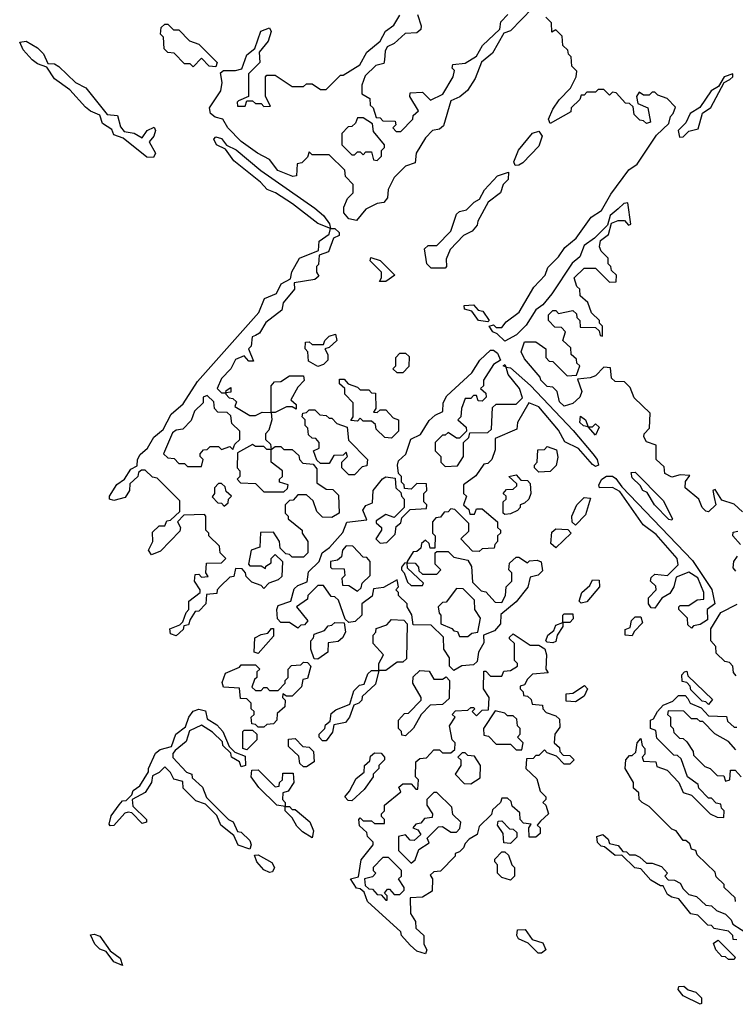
# Model space of a CAD drawing. Extents: x 2737564 to 2859580, y 876530 to 1012372.
# Tile 49 of 110: x 2839972 to 2842499, y 919582 to 923056. Entities that reach past the tile are written whole.
import ezdxf

# ---------------------------------------------------------------- set-up
doc = ezdxf.new("R2010")
doc.units = 0

msp = doc.modelspace()

# ---------------------------------------------------------------- linework, layer by layer
at = {"layer": '0CON05XD'}
for points in [[(2841783.6, 923096.4), (2841705, 923016.7), (2841681.7, 923008.3), (2841642.3, 922937.7), (2841603.3, 922906.7), (2841580.7, 922849.3), (2841553, 922807), (2841526.2, 922783.8), (2841495, 922770), (2841468.3, 922681.7), (2841455, 922670), (2841430, 922665), (2841405, 922640), (2841372.5, 922585), (2841368.3, 922551.7), (2841335, 922540), (2841295, 922500), (2841273, 922457), (2841271.7, 922428.3), (2841258.3, 922411.7), (2841235, 922407.5), (2841195, 922387.5), (2841161.7, 922348.3), (2841135, 922353.3), (2841117.5, 922375), (2841117.5, 922395), (2841130, 922425), (2841150, 922445), (2841150, 922475), (2841123, 922503), (2841120, 922525), (2841065, 922580), (2841005, 922580), (2840995, 922590), (2840988.3, 922571.7), (2840968.3, 922551.7), (2840951.7, 922548.3), (2840950, 922505), (2840937, 922503), (2840884.2, 922524.2), (2840855, 922563.3), (2840812.5, 922585), (2840755, 922626.7), (2840707.5, 922675), (2840690, 922705), (2840662.3, 922712.3), (2840646.7, 922725), (2840642.5, 922745), (2840682.5, 922805), (2840687.5, 922835), (2840681.7, 922868.3), (2840692.5, 922877.5), (2840735, 922876.7), (2840756.7, 922883.3), (2840775, 922932.5), (2840802.5, 922955), (2840823.9, 923016.1), (2840855, 923027.5), (2840860, 923015), (2840849.5, 922980.5), (2840818.3, 922941.7), (2840820, 922905), (2840780, 922865), (2840780, 922785), (2840745, 922770), (2840740, 922765), (2840741.7, 922751.7), (2840768.3, 922751.7), (2840775, 922770), (2840795, 922770), (2840805, 922760), (2840825, 922760), (2840835, 922750), (2840858.3, 922751.7), (2840840, 922785), (2840840, 922855), (2840845, 922860), (2840875, 922860), (2840935, 922820), (2840975, 922820), (2840985, 922830), (2841005, 922830), (2841035, 922810), (2841055, 922810), (2841105, 922860), (2841115, 922860), (2841173, 922897), (2841198.3, 922941.7), (2841245, 922980), (2841264, 923016), (2841293, 923037), (2841315, 923072.5)], [(2841377.5, 923075), (2841390, 923035), (2841388.3, 923021.7), (2841375, 923010), (2841333, 923007), (2841295, 922972.5), (2841270, 922960), (2841262.5, 922945), (2841260, 922915), (2841258.3, 922901.7), (2841230, 922895), (2841191.7, 922858.3), (2841180, 922825), (2841180, 922795), (2841208.3, 922778.3), (2841210, 922755), (2841220, 922745), (2841231.7, 922711.7), (2841245, 922710), (2841255, 922700), (2841298.3, 922698.3), (2841300, 922685), (2841290, 922675), (2841301.7, 922661.7), (2841318.3, 922661.7), (2841360, 922705), (2841361.7, 922718.3), (2841380, 922735), (2841350, 922785), (2841351.7, 922798.3), (2841395, 922800), (2841422.5, 922772.5), (2841466.4, 922793.6), (2841502.5, 922855), (2841507.5, 922877.5), (2841500, 922885), (2841501.7, 922898.3), (2841545, 922902.5), (2841585, 922927.5), (2841606.2, 922965), (2841667.5, 923022.5), (2841671.7, 923048.3), (2841695.8, 923074.2)], [(2842425, 921370), (2842430, 921345), (2842405, 921320), (2842395, 921322.5), (2842382.5, 921335), (2842370, 921365), (2842322.5, 921405), (2842323, 921427), (2842338.3, 921448.3), (2842305, 921450), (2842275, 921442.5), (2842250, 921455), (2842248.3, 921478.3), (2842220, 921505), (2842220, 921555), (2842185, 921567.5), (2842176.7, 921585), (2842177.5, 921595), (2842196.7, 921615), (2842198.3, 921668.3), (2842141.7, 921721.7), (2842128.3, 921758.3), (2842108.3, 921778.3), (2842075, 921780), (2842061.7, 921791.7), (2842058.3, 921828.3), (2842035, 921830), (2842005, 921800), (2841987, 921793), (2841941.7, 921788.3), (2841956.7, 921745), (2841950, 921725), (2841925, 921702.5), (2841895, 921693.3), (2841878.3, 921708.3), (2841870, 921745), (2841855, 921760), (2841835, 921762.5), (2841812.5, 921785), (2841810, 921795), (2841755, 921860), (2841743.3, 921885), (2841755, 921920), (2841795, 921920), (2841830, 921895), (2841830, 921865), (2841841.7, 921851.7), (2841855, 921850), (2841905, 921800), (2841938.3, 921801.7), (2841950, 921835), (2841940, 921845), (2841938.3, 921858.3), (2841920, 921875), (2841918.3, 921898.3), (2841890, 921925), (2841900, 921955), (2841885, 921970), (2841861.7, 921971.7), (2841840, 921995), (2841840, 922015), (2841855, 922030), (2841865, 922030), (2841875, 922020), (2841925, 922030), (2841938.3, 922018.3), (2841940, 922005), (2841950, 921995), (2841951.7, 921971.7), (2842005, 921970), (2842018.3, 921958.3), (2842021.7, 921941.7), (2842030, 921940), (2842030, 921975), (2842020, 921985), (2842020, 921995), (2841991.7, 922021.7), (2841978.3, 922058.3), (2841951.7, 922081.7), (2841950, 922105), (2841940, 922115), (2841930, 922145), (2841965, 922180), (2842005, 922180), (2842055, 922130), (2842078.3, 922131.7), (2842080, 922155), (2842061.7, 922171.7), (2842060, 922185), (2842050, 922195), (2842050, 922215), (2842025, 922240), (2842020, 922255), (2842023.3, 922276.7), (2842051.7, 922298.3), (2842061.7, 922338.3), (2842085, 922347.5), (2842107.5, 922347.5), (2842121.7, 922331.7), (2842130, 922335), (2842120, 922410), (2842105, 922407.5), (2842085, 922388.8), (2842057.5, 922365), (2842048.3, 922331.7), (2842002.5, 922285), (2841965, 922260), (2841950.7, 922219.3), (2841923.2, 922196.8), (2841851.2, 922088.8), (2841819.5, 922050.5), (2841795, 922032.5), (2841761.2, 921978.8), (2841726, 921944), (2841685, 921922.5), (2841658.3, 921948.3), (2841642.5, 921955), (2841630, 921975), (2841645, 921980), (2841655, 921970), (2841675, 921970), (2841690, 921990), (2841735.9, 922024.1), (2841787.5, 922112.5), (2841827.5, 922155), (2841837.5, 922182.5), (2841875, 922220), (2841897, 922253), (2841937.5, 922285), (2841990.7, 922359.3), (2842026.4, 922383.6), (2842059.3, 922440.7), (2842123.6, 922526.4), (2842153, 922547), (2842220.7, 922649.3), (2842265, 922690), (2842270, 922715), (2842280, 922725), (2842287.5, 922747.5), (2842258.3, 922778.3), (2842225, 922790), (2842215, 922800), (2842205, 922800), (2842195, 922790), (2842175, 922790), (2842160, 922800), (2842150, 922785), (2842155, 922760), (2842190, 922745), (2842200, 922695), (2842185, 922690), (2842175, 922700), (2842161.7, 922701.7), (2842141.7, 922721.7), (2842138.3, 922748.3), (2842125, 922760), (2842111.7, 922761.7), (2842078.3, 922798.3), (2842065, 922800), (2842055, 922790), (2842035, 922810), (2842015, 922810), (2842005, 922800), (2841975, 922800), (2841965, 922790), (2841955, 922790), (2841950, 922775), (2841920, 922745), (2841918.3, 922731.7), (2841845, 922690), (2841840, 922705), (2841855, 922740), (2841877, 922773), (2841917.5, 922815), (2841937.5, 922855), (2841940, 922875), (2841921.7, 922891.7), (2841920, 922925), (2841910, 922935), (2841908.3, 922948.3), (2841890, 922965), (2841888.3, 922998.3), (2841865, 923020), (2841851.7, 923011.7), (2841850, 923045), (2841830, 923065)], [(2840665, 922890), (2840641.7, 922891.7), (2840615, 922920), (2840585, 922890), (2840575, 922900), (2840555, 922900), (2840518.3, 922938.3), (2840495, 922940), (2840483, 922953), (2840480, 922995), (2840470, 923005), (2840471.7, 923028.3), (2840485, 923040), (2840495, 923040), (2840515, 923020), (2840535, 923020), (2840571.7, 922981.7), (2840605, 922970), (2840670, 922905), (2840665, 922890)], [(2840445, 922570), (2840421.7, 922571.7), (2840338.3, 922638.3), (2840305, 922650), (2840298.3, 922668.3), (2840265, 922690), (2840255, 922720), (2840223, 922733), (2840205, 922747.5), (2840149.3, 922809.3), (2840095, 922847.5), (2840068.3, 922888.3), (2840035, 922900), (2840016.7, 922915), (2839985, 922950), (2839972.5, 922977.5), (2839995, 922980), (2840035, 922957.5), (2840056.1, 922936.1), (2840071.7, 922901.7), (2840095, 922900), (2840110.7, 922890.7), (2840170, 922835), (2840206.4, 922816.4), (2840281.7, 922721.7), (2840318.3, 922718.3), (2840328.3, 922678.3), (2840341.7, 922661.7), (2840376.2, 922656.2), (2840405, 922640), (2840422.5, 922665), (2840447.5, 922677.5), (2840452.5, 922665), (2840446.7, 922645), (2840430, 922625), (2840452.5, 922585), (2840445, 922570)], [(2842301.7, 922641.7), (2842315, 922642.5), (2842335, 922662.5), (2842368.3, 922671.7), (2842383, 922727), (2842413, 922747), (2842460, 922835), (2842480, 922845), (2842490, 922855), (2842490, 922865), (2842460, 922855), (2842440, 922820), (2842413.3, 922805), (2842373.8, 922746.2), (2842340, 922725), (2842325, 922692.5), (2842297.5, 922665), (2842301.7, 922641.7)], [(2841235, 922560), (2841250, 922575), (2841250, 922595), (2841260, 922605), (2841260, 922615), (2841221.7, 922661.7), (2841218.3, 922688.3), (2841185, 922710), (2841165, 922710), (2841158.3, 922691.7), (2841145, 922680), (2841131.7, 922678.3), (2841110, 922655), (2841110, 922615), (2841145, 922580), (2841155, 922580), (2841165, 922590), (2841175, 922590), (2841185, 922580), (2841195, 922590), (2841215, 922590), (2841221.7, 922561.7), (2841235, 922560)], [(2840525, 920882.5), (2840505, 920890), (2840503, 920907), (2840538.3, 920921.7), (2840548.3, 920931.7), (2840560, 920965), (2840570, 920975), (2840570, 921005), (2840610, 921035), (2840610, 921045), (2840590, 921075), (2840591.7, 921098.3), (2840605, 921100), (2840615, 921090), (2840638.3, 921091.7), (2840630, 921105), (2840631.7, 921138.3), (2840685, 921140), (2840700, 921155), (2840680, 921175), (2840678.3, 921198.3), (2840640, 921235), (2840640, 921245), (2840630, 921255), (2840630, 921305), (2840625, 921310), (2840551.7, 921308.3), (2840530, 921285), (2840540, 921265), (2840538.3, 921251.7), (2840469.3, 921180.7), (2840438.3, 921168.3), (2840427.5, 921185), (2840442.5, 921215), (2840441.7, 921248.3), (2840465, 921270), (2840485, 921270), (2840491.7, 921288.3), (2840505, 921290), (2840538.3, 921321.7), (2840538.3, 921358.3), (2840458.3, 921438.3), (2840441.7, 921441.7), (2840415, 921467.5), (2840402.5, 921467.5), (2840391.7, 921458.3), (2840390, 921445), (2840361.7, 921418.3), (2840360, 921395), (2840345, 921370), (2840305, 921360), (2840290, 921365), (2840290, 921375), (2840315, 921416.7), (2840342.5, 921435), (2840365, 921470), (2840387.5, 921482.5), (2840388.8, 921505), (2840397.7, 921522.3), (2840423.3, 921545), (2840446.1, 921583.9), (2840479.3, 921610.7), (2840507.5, 921665), (2840549.3, 921700.7), (2840600.7, 921779.3), (2840817, 922023), (2840837, 922073), (2840879.3, 922090.7), (2840896.1, 922123.9), (2840928.3, 922141.7), (2840933, 922167), (2840960, 922215), (2841027.5, 922242.5), (2841030, 922275), (2841065, 922300), (2841070, 922320), (2841025, 922336.7), (2840936.1, 922406.1), (2840875.9, 922445.9), (2840846.7, 922456.7), (2840823, 922483), (2840728.3, 922558.3), (2840699.3, 922599.3), (2840667.5, 922615), (2840657.5, 922635), (2840665, 922642.5), (2840685, 922636.7), (2840703, 922613), (2840737.3, 922597.3), (2840824, 922524), (2841015, 922391.2), (2841045.7, 922365.7), (2841066.1, 922336.1), (2841070, 922320), (2841085, 922320), (2841100, 922305), (2841100, 922295), (2841080, 922285), (2841063, 922237), (2841030, 922225), (2841027, 922193), (2841020, 922185), (2841020, 922165), (2841028.3, 922151.7), (2841015, 922140), (2840941.7, 922128.3), (2840942.5, 922105), (2840903, 922057), (2840898.3, 922031.7), (2840841.7, 921988.3), (2840819.3, 921950.7), (2840805, 921942.5), (2840793, 921937), (2840790, 921905), (2840780, 921895), (2840798.3, 921851.7), (2840781.7, 921851.7), (2840765, 921870), (2840735, 921857.5), (2840717.5, 921825), (2840685, 921790), (2840670, 921755), (2840685, 921740), (2840700, 921740), (2840701.7, 921748.3), (2840718.3, 921758.3), (2840718.3, 921741.7), (2840700, 921740), (2840700, 921735), (2840711.7, 921721.7), (2840725, 921720), (2840738.3, 921708.3), (2840731.7, 921691.7), (2840785, 921660), (2840805, 921660), (2840828.3, 921671.7), (2840860, 921670), (2840860, 921765), (2840871.7, 921778.3), (2840895, 921780), (2840925, 921800), (2840975, 921800), (2840977, 921783), (2840955, 921760), (2840930, 921715), (2840948.3, 921698.3), (2840948.3, 921681.7), (2840935, 921690), (2840915, 921690), (2840875, 921670), (2840860, 921670), (2840862.5, 921645), (2840851.7, 921608.3), (2840840, 921595), (2840840, 921575), (2840858.3, 921558.3), (2840860, 921540), (2840875, 921550), (2840895, 921550), (2840905, 921540), (2840935, 921540), (2840958.3, 921518.3), (2840960, 921505), (2840971.7, 921491.7), (2841008.3, 921488.3), (2841021.7, 921471.7), (2841021.7, 921421.7), (2841055, 921400), (2841078.3, 921398.3), (2841098.3, 921378.3), (2841100, 921315), (2841075, 921300), (2841041.7, 921301.7), (2841021.7, 921321.7), (2841008.3, 921358.3), (2840985, 921380), (2840955, 921380), (2840938.3, 921361.7), (2840925, 921360), (2840910, 921345), (2840910, 921315), (2840920, 921305), (2840920, 921295), (2840970, 921255), (2840970, 921245), (2840990, 921215), (2840990, 921175), (2840975, 921160), (2840935, 921160), (2840925, 921170), (2840911.7, 921171.7), (2840891.7, 921191.7), (2840890, 921215), (2840868.3, 921248.3), (2840823, 921247), (2840820, 921195), (2840790, 921185), (2840780, 921135), (2840785, 921130), (2840825, 921130), (2840840, 921120), (2840841.7, 921128.3), (2840860, 921140), (2840860, 921155), (2840875, 921170), (2840900, 921145), (2840898.3, 921091.7), (2840885, 921080), (2840851.7, 921068.3), (2840835, 921050), (2840825, 921060), (2840791.7, 921071.7), (2840771.7, 921091.7), (2840770, 921105), (2840758.3, 921118.3), (2840735, 921120), (2840728.3, 921091.7), (2840715, 921090), (2840681.7, 921058.3), (2840670, 921045), (2840668.3, 921031.7), (2840631.7, 921028.3), (2840630, 920995), (2840605, 920970), (2840591.7, 920968.3), (2840575, 920940), (2840568.3, 920921.7), (2840551.7, 920918.3), (2840550, 920905), (2840525, 920882.5)], [(2841721.7, 922541.7), (2841717.5, 922555), (2841733.8, 922596.2), (2841783.6, 922656.4), (2841805, 922662.5), (2841817.5, 922645), (2841805, 922610), (2841749.3, 922550.7), (2841735, 922542.5), (2841721.7, 922541.7)], [(2841475, 922180), (2841425, 922180), (2841410, 922195), (2841401.7, 922248.3), (2841415, 922260), (2841445, 922260), (2841495, 922310), (2841515, 922370), (2841525, 922380), (2841550, 922385), (2841577, 922413), (2841596.4, 922423.6), (2841613.8, 922456.2), (2841660, 922505), (2841698.3, 922518.3), (2841697, 922493), (2841680, 922475), (2841670, 922445), (2841627, 922413), (2841590, 922345), (2841588.3, 922331.7), (2841570, 922310), (2841540, 922295), (2841492.5, 922245), (2841478.3, 922211.7), (2841480, 922185), (2841475, 922180)], [(2841265, 922132.5), (2841243, 922133), (2841250, 922145), (2841250, 922165), (2841210, 922205), (2841212.5, 922217.5), (2841245, 922206.2), (2841297.5, 922155), (2841265, 922132.5)], [(2841625, 921990), (2841592.5, 921995), (2841568.3, 922028.3), (2841542.5, 922035), (2841541.7, 922048.3), (2841575, 922050), (2841591.7, 922031.7), (2841608.3, 922028.3), (2841630, 921995), (2841625, 921990)], [(2841025, 921832.5), (2840991.7, 921851.7), (2840990, 921885), (2840980, 921895), (2840981.7, 921918.3), (2840995, 921920), (2841005, 921910), (2841045, 921910), (2841050, 921925), (2841065, 921940), (2841087, 921947), (2841092.5, 921925), (2841065, 921900), (2841050, 921895), (2841060, 921875), (2841060, 921855), (2841045, 921840), (2841025, 921832.5)], [(2841505, 920760), (2841490, 920775), (2841490, 920805), (2841470, 920835), (2841468.3, 920878.3), (2841425, 920920), (2841361.7, 920921.7), (2841357, 920957), (2841340, 920985), (2841340, 920995), (2841310, 921025), (2841310, 921035), (2841300, 921045), (2841310, 921055), (2841305, 921080), (2841257, 921053), (2841221.7, 921048.3), (2841217.5, 921022.5), (2841180, 920995), (2841180, 920955), (2841157, 920933), (2841135, 920930), (2841121.7, 920941.7), (2841098.3, 921008.3), (2841085, 921020), (2841071.7, 921021.7), (2841045, 921060), (2841025, 921060), (2840990, 921025), (2840988.3, 921011.7), (2840950, 920985), (2840990, 920935), (2840978.3, 920921.7), (2840965, 920920), (2840955, 920910), (2840925, 920930), (2840895, 920930), (2840882.5, 920942.5), (2840880, 920975), (2840885, 920990), (2840930, 921005), (2840942, 921048), (2840955, 921060), (2840987.5, 921072.5), (2840991.7, 921108.3), (2841030, 921145), (2841040, 921175), (2841066.4, 921193.6), (2841113, 921247), (2841127, 921283), (2841198.3, 921291.7), (2841183.6, 921326.4), (2841195, 921342.5), (2841218.3, 921351.7), (2841220, 921395), (2841254, 921436), (2841265, 921443.3), (2841298.3, 921438.3), (2841300, 921405), (2841318.3, 921388.3), (2841320, 921375), (2841330, 921365), (2841330, 921335), (2841295, 921300), (2841265, 921310), (2841231.7, 921288.3), (2841231.7, 921281.7), (2841250, 921265), (2841250, 921255), (2841230, 921225), (2841245, 921210), (2841268.3, 921211.7), (2841298.3, 921241.7), (2841301.7, 921268.3), (2841318.3, 921281.7), (2841321.7, 921298.3), (2841351.7, 921328.3), (2841408.3, 921331.7), (2841410, 921345), (2841400, 921355), (2841400, 921385), (2841410, 921395), (2841408.3, 921418.3), (2841375, 921420), (2841355, 921400), (2841331.7, 921401.7), (2841330, 921415), (2841320, 921425), (2841320, 921445), (2841310, 921455), (2841306.2, 921485), (2841310.5, 921499.5), (2841336.2, 921523.8), (2841353.3, 921576.7), (2841387.7, 921592.3), (2841418.3, 921641.7), (2841439.3, 921660.7), (2841466.2, 921673.8), (2841467.5, 921705), (2841480.7, 921729.3), (2841569.3, 921810.7), (2841596.7, 921855), (2841635, 921890), (2841645, 921890), (2841659.2, 921879.2), (2841670, 921855), (2841645, 921840), (2841610, 921785), (2841610, 921765), (2841600, 921755), (2841618.3, 921738.3), (2841620, 921725), (2841605, 921710), (2841591.7, 921711.7), (2841585, 921730), (2841575, 921730), (2841565, 921720), (2841545, 921720), (2841532.5, 921685), (2841530, 921655), (2841520, 921645), (2841548.3, 921618.3), (2841550, 921605), (2841525, 921580), (2841515, 921580), (2841485, 921600), (2841475, 921590), (2841465, 921590), (2841440, 921565), (2841440, 921535), (2841460, 921515), (2841460, 921495), (2841475, 921480), (2841518.3, 921481.7), (2841540, 921515), (2841540, 921565), (2841558.3, 921581.7), (2841561.7, 921598.3), (2841625, 921600), (2841638.3, 921611.7), (2841641.7, 921688.3), (2841655, 921700), (2841725, 921700), (2841747.5, 921722.5), (2841737.5, 921755), (2841697.5, 921805), (2841690, 921830), (2841680, 921835), (2841685, 921840), (2841690, 921830), (2841705, 921827.5), (2841775.7, 921765.7), (2841927.1, 921607.1), (2841996.2, 921525), (2842011.2, 921505), (2842016.2, 921485), (2842005, 921480), (2841995, 921486.7), (2841945, 921543.3), (2841896.7, 921566.7), (2841875, 921607.5), (2841805, 921690), (2841770, 921705), (2841730, 921635), (2841728.3, 921611.7), (2841651.7, 921578.3), (2841651.7, 921538.3), (2841640, 921505), (2841625, 921490), (2841611.7, 921488.3), (2841583, 921447), (2841540, 921415), (2841540, 921385), (2841550, 921375), (2841540, 921345), (2841558.3, 921328.3), (2841561.7, 921311.7), (2841578.3, 921311.7), (2841585, 921330), (2841605, 921330), (2841660, 921285), (2841660, 921265), (2841670, 921255), (2841670, 921245), (2841660, 921235), (2841660, 921215), (2841650, 921205), (2841648.3, 921191.7), (2841605, 921190), (2841595, 921180), (2841571.7, 921181.7), (2841530, 921225), (2841558.3, 921251.7), (2841558.3, 921278.3), (2841508.3, 921328.3), (2841495, 921330), (2841485, 921320), (2841471.7, 921318.3), (2841458.3, 921301.7), (2841441.7, 921298.3), (2841430, 921285), (2841430, 921245), (2841440, 921235), (2841438.3, 921191.7), (2841421.7, 921191.7), (2841418.3, 921208.3), (2841405, 921220), (2841391.7, 921208.3), (2841388.3, 921191.7), (2841375, 921180), (2841361.7, 921178.3), (2841340, 921145), (2841340, 921140), (2841368.3, 921138.3), (2841380, 921125), (2841381.7, 921111.7), (2841395, 921100), (2841445, 921100), (2841460, 921115), (2841440, 921135), (2841440, 921175), (2841445, 921180), (2841485, 921180), (2841505, 921160), (2841555, 921150), (2841567.5, 921127.5), (2841571.7, 921071.7), (2841601.7, 921041.7), (2841618.3, 921038.3), (2841651.7, 921001.7), (2841675, 921000), (2841687.5, 921025), (2841690, 921055), (2841710, 921075), (2841710, 921105), (2841700, 921115), (2841701.7, 921138.3), (2841725, 921160), (2841735, 921160), (2841765, 921140), (2841773, 921147), (2841799.3, 921149.3), (2841813.3, 921143.3), (2841818, 921112), (2841803.6, 921096.4), (2841775, 921090), (2841766.1, 921053.9), (2841725, 921002.5), (2841671.7, 920958.3), (2841670, 920925), (2841649.3, 920900.7), (2841610, 920885), (2841611.7, 920858.3), (2841592.5, 920825), (2841588.3, 920791.7), (2841575, 920780), (2841533, 920777), (2841505, 920760)], [(2841325, 921810), (2841305, 921810), (2841290, 921825), (2841300, 921835), (2841300, 921865), (2841315, 921880), (2841335, 921880), (2841347.5, 921867.5), (2841347, 921833), (2841325, 921810)], [(2841285, 921580), (2841261.7, 921581.7), (2841231.7, 921611.7), (2841228.3, 921628.3), (2841215, 921640), (2841185, 921640), (2841175, 921650), (2841165, 921640), (2841141.7, 921641.7), (2841150, 921655), (2841150, 921705), (2841120, 921735), (2841120, 921755), (2841101.7, 921771.7), (2841101.7, 921788.3), (2841118.3, 921788.3), (2841131.7, 921771.7), (2841165, 921760), (2841175, 921750), (2841205, 921750), (2841215, 921740), (2841228.3, 921738.3), (2841230, 921685), (2841221.7, 921671.7), (2841235, 921670), (2841245, 921680), (2841265, 921680), (2841291.7, 921651.7), (2841310, 921645), (2841310, 921605), (2841285, 921580)], [(2840615, 921480), (2840620, 921505), (2840610, 921515), (2840610, 921525), (2840621.7, 921538.3), (2840635, 921540), (2840645, 921550), (2840675, 921550), (2840685, 921540), (2840715, 921550), (2840725, 921540), (2840731.7, 921558.3), (2840750, 921575), (2840750, 921605), (2840721.7, 921631.7), (2840718.3, 921658.3), (2840705, 921670), (2840671.7, 921671.7), (2840660, 921685), (2840658.3, 921708.3), (2840635, 921730), (2840620, 921725), (2840620, 921705), (2840590, 921675), (2840578.3, 921641.7), (2840548.3, 921611.7), (2840525, 921607.5), (2840511.7, 921598.3), (2840480, 921525), (2840495, 921510), (2840518.3, 921508.3), (2840535, 921490), (2840555, 921490), (2840565, 921480), (2840615, 921480)], [(2841155, 921450), (2841135, 921450), (2841110, 921475), (2841110, 921495), (2841130, 921515), (2841125, 921530), (2841115, 921520), (2841081.7, 921518.3), (2841065, 921490), (2841035, 921490), (2841021.7, 921501.7), (2841010, 921535), (2841030, 921545), (2841030, 921565), (2841018.3, 921578.3), (2841005, 921580), (2840991.7, 921591.7), (2840990, 921615), (2840980, 921625), (2840980, 921645), (2840970, 921655), (2840971.7, 921668.3), (2840985, 921670), (2840995, 921680), (2841015, 921680), (2841031.7, 921661.7), (2841055, 921660), (2841065, 921650), (2841075, 921650), (2841091.7, 921631.7), (2841128.3, 921618.3), (2841133, 921573), (2841200, 921505), (2841198.3, 921481.7), (2841181.7, 921478.3), (2841155, 921450)], [(2842005, 921590), (2841980, 921620), (2841963.3, 921623.3), (2841950, 921635), (2841952.5, 921657.5), (2841970, 921645), (2841980, 921620), (2841995, 921620), (2842005, 921630), (2842018.3, 921618.3), (2842005, 921590)], [(2840905, 921390), (2840918.3, 921401.7), (2840920, 921415), (2840890, 921425), (2840890, 921435), (2840900, 921445), (2840900, 921465), (2840860, 921495), (2840860, 921540), (2840845, 921540), (2840835, 921550), (2840805, 921550), (2840795, 921557.5), (2840741.7, 921528.3), (2840740, 921475), (2840750, 921465), (2840750, 921445), (2840740, 921435), (2840751.7, 921421.7), (2840805, 921420), (2840835, 921390), (2840905, 921390)], [(2841805, 921460), (2841790, 921475), (2841790, 921485), (2841800, 921495), (2841801.7, 921538.3), (2841825, 921540), (2841835, 921550), (2841868.3, 921538.3), (2841873, 921513), (2841867, 921483), (2841845, 921462.5), (2841805, 921460)], [(2841685, 921310), (2841680, 921315), (2841680, 921355), (2841690, 921365), (2841690, 921375), (2841680, 921385), (2841691.7, 921398.3), (2841715, 921400), (2841728.3, 921411.7), (2841728.3, 921418.3), (2841700, 921445), (2841725, 921450), (2841741.7, 921431.7), (2841765, 921430), (2841775, 921420), (2841777.5, 921385), (2841770, 921365), (2841755, 921350), (2841740, 921345), (2841740, 921335), (2841730, 921325), (2841705, 921312.5), (2841685, 921310)], [(2842275, 921290), (2842265, 921292.5), (2842214.1, 921344.1), (2842188.3, 921388.3), (2842172.5, 921395), (2842163, 921413), (2842135, 921440), (2842131.7, 921458.3), (2842145, 921460), (2842245, 921360), (2842277.5, 921295), (2842275, 921290)], [(2840695, 921340), (2840708.3, 921351.7), (2840710, 921365), (2840720, 921375), (2840701.7, 921391.7), (2840698.3, 921408.3), (2840685, 921420), (2840675, 921420), (2840660, 921405), (2840660, 921385), (2840652.5, 921372.5), (2840671.7, 921351.7), (2840685, 921350), (2840695, 921340)], [(2842345, 920910), (2842331.7, 920921.7), (2842330, 920945), (2842300, 920975), (2842300, 920985), (2842305, 920990), (2842335, 920990), (2842365, 921010), (2842388.3, 921011.7), (2842387.5, 921035), (2842366.7, 921086.7), (2842335, 921107.5), (2842290, 921090), (2842282.5, 921055), (2842268.3, 921031.7), (2842240, 921015), (2842215, 920980), (2842201.7, 920981.7), (2842192.5, 920995), (2842193, 921017), (2842220, 921045), (2842218.3, 921058.3), (2842200, 921075), (2842201.7, 921088.3), (2842215, 921100), (2842260, 921095), (2842297, 921133), (2842293.3, 921155), (2842219.5, 921239.5), (2842173.6, 921273.6), (2842091.7, 921391.7), (2842066.1, 921406.1), (2842020, 921405), (2842017.5, 921415), (2842027.5, 921435), (2842044, 921446), (2842065, 921446), (2842077.8, 921437.8), (2842098.3, 921408.3), (2842348.3, 921148.3), (2842415.9, 921045.9), (2842426.7, 920995), (2842400, 920975), (2842400.7, 920939.3), (2842375, 920922.5), (2842351.7, 920918.3), (2842345, 920910)], [(2842525, 921320), (2842495, 921347.5), (2842451.7, 921361.7), (2842428.3, 921398.3), (2842420, 921395), (2842425, 921370)], [(2841935, 921272.5), (2841923, 921283), (2841922.5, 921305), (2841940, 921345), (2841965, 921370), (2841988.3, 921368.3), (2841970.7, 921309.3), (2841935, 921272.5)], [(2841865, 921192.5), (2841848.3, 921208.3), (2841851.7, 921248.3), (2841865, 921260), (2841907.5, 921257.5), (2841920, 921245), (2841865, 921192.5)], [(2842517.5, 921205), (2842490, 921235), (2842491.7, 921248.3), (2842508.3, 921251.7)], [(2841165, 921040), (2841178.3, 921051.7), (2841181.7, 921068.3), (2841210, 921095), (2841210, 921145), (2841198.3, 921158.3), (2841185, 921160), (2841148.3, 921198.3), (2841125, 921200), (2841112.5, 921185), (2841108.3, 921161.7), (2841095, 921150), (2841070, 921145), (2841070, 921125), (2841075, 921120), (2841118.3, 921118.3), (2841120, 921095), (2841110, 921085), (2841111.7, 921061.7), (2841135, 921060), (2841165, 921040)], [(2841395, 921060), (2841398.3, 921068.3), (2841341.7, 921121.7), (2841340, 921140), (2841331.7, 921138.3), (2841320, 921125), (2841320, 921115), (2841330, 921105), (2841341.7, 921071.7), (2841355, 921060), (2841395, 921060)], [(2842501.2, 921111.2), (2842492, 921122), (2842493.8, 921145), (2842506.9, 921163.1)], [(2841955, 920997.5), (2841947.5, 921005), (2841957.5, 921035), (2841985, 921060), (2841995, 921080), (2842018.3, 921078.3), (2842020, 921055), (2841975, 921002.5), (2841955, 920997.5)], [(2841555, 920880), (2841568.3, 920891.7), (2841590, 920895), (2841600, 920945), (2841580, 920975), (2841578.3, 921008.3), (2841538.3, 921048.3), (2841515, 921050), (2841478.3, 921001.7), (2841465, 921000), (2841450, 920985), (2841453, 920963), (2841460, 920955), (2841460, 920925), (2841498.3, 920908.3), (2841505, 920900), (2841518.3, 920898.3), (2841525, 920880), (2841555, 920880)], [(2842501.7, 920741.7), (2842493, 920753), (2842490, 920775), (2842478.3, 920788.3), (2842461.7, 920791.7), (2842431.7, 920821.7), (2842430, 920845), (2842412.5, 920865), (2842413, 920907), (2842447.5, 920965), (2842506.2, 920993.8)], [(2841025, 920800), (2841011.7, 920801.7), (2841000, 920835), (2841000, 920865), (2841010, 920875), (2841011.7, 920888.3), (2841048.3, 920901.7), (2841061.7, 920918.3), (2841075, 920920), (2841085, 920930), (2841118.3, 920928.3), (2841122.5, 920895), (2841112.5, 920875), (2841097, 920863), (2841061.7, 920858.3), (2841060, 920825), (2841025, 920800)], [(2841041.7, 920511.7), (2841030, 920525), (2841030, 920535), (2841050, 920555), (2841051.7, 920568.3), (2841068.3, 920581.7), (2841071.7, 920608.3), (2841088.3, 920621.7), (2841138.3, 920641.7), (2841151.7, 920688.3), (2841171.7, 920708.3), (2841188.3, 920711.7), (2841201.7, 920748.3), (2841215, 920760), (2841240, 920760), (2841240, 920785), (2841257.5, 920815), (2841220, 920855), (2841220, 920885), (2841230, 920895), (2841231.7, 920908.3), (2841268.3, 920921.7), (2841285, 920940), (2841328.3, 920938.3), (2841340, 920925), (2841338.3, 920801.7), (2841325, 920790), (2841305, 920790), (2841265, 920760), (2841240, 920760), (2841228.3, 920711.7), (2841181.7, 920668.3), (2841180, 920655), (2841170, 920645), (2841151.7, 920638.3), (2841137.5, 920595), (2841123, 920577), (2841081.7, 920568.3), (2841077, 920543), (2841055, 920512.5), (2841041.7, 920511.7)], [(2841855, 920857.5), (2841835, 920860), (2841830, 920865), (2841837.5, 920885), (2841858.3, 920901.7), (2841865, 920920), (2841890, 920930), (2841890, 920955), (2841895, 920960), (2841925, 920960), (2841927, 920943), (2841915, 920930), (2841890, 920930), (2841890, 920915), (2841870, 920885), (2841865, 920862.5), (2841855, 920857.5)], [(2842135, 920882.5), (2842110, 920885), (2842110, 920905), (2842128.3, 920911.7), (2842133, 920937), (2842145, 920950), (2842165, 920950), (2842171.7, 920928.3), (2842141.7, 920898.3), (2842135, 920882.5)], [(2840815, 920820), (2840800, 920825), (2840802.5, 920875), (2840825, 920887.5), (2840848.3, 920891.7), (2840861.7, 920908.3), (2840868.3, 920908.3), (2840868.3, 920881.7), (2840815, 920820)], [(2841405, 919760), (2841375, 919770), (2841350.7, 919790.7), (2841320, 919825), (2841318.3, 919838.3), (2841200, 919945), (2841188.3, 919978.3), (2841175, 919990), (2841161.7, 919991.7), (2841140, 920025), (2841168.3, 920031.7), (2841178.3, 920091.7), (2841220, 920145), (2841220, 920155), (2841200, 920175), (2841198.3, 920188.3), (2841171.7, 920211.7), (2841170, 920235), (2841175, 920240), (2841185, 920230), (2841215, 920230), (2841225, 920220), (2841260, 920220), (2841260, 920235), (2841250, 920245), (2841250, 920255), (2841260, 920265), (2841260, 920285), (2841318.3, 920331.7), (2841311.7, 920348.3), (2841325, 920360), (2841355, 920360), (2841371.7, 920341.7), (2841378.3, 920341.7), (2841380, 920375), (2841370, 920385), (2841371.7, 920438.3), (2841385, 920450), (2841408.3, 920451.7), (2841435, 920480), (2841455, 920480), (2841465, 920470), (2841495, 920470), (2841508.3, 920481.7), (2841510, 920505), (2841500, 920515), (2841490, 920565), (2841510, 920595), (2841500, 920605), (2841511.7, 920618.3), (2841555, 920620), (2841565, 920630), (2841575, 920630), (2841580, 920625), (2841570, 920615), (2841585, 920600), (2841605, 920620), (2841628.3, 920621.7), (2841630, 920665), (2841610, 920695), (2841611.7, 920758.3), (2841618.3, 920758.3), (2841635, 920740), (2841675, 920740), (2841681.7, 920758.3), (2841705, 920760), (2841730, 920775), (2841730, 920785), (2841720, 920795), (2841720, 920855), (2841701.7, 920871.7), (2841701.7, 920878.3), (2841715, 920890), (2841775, 920850), (2841805, 920850), (2841827, 920837), (2841832.5, 920815), (2841830, 920765), (2841838.3, 920751.7), (2841783, 920747), (2841765, 920730), (2841755, 920710), (2841740, 920705), (2841740, 920695), (2841750, 920685), (2841751.7, 920671.7), (2841765, 920670), (2841778.3, 920658.3), (2841781.7, 920641.7), (2841818.3, 920638.3), (2841820, 920625), (2841831.7, 920611.7), (2841865, 920600), (2841878.3, 920588.3), (2841879.3, 920560.7), (2841862.5, 920535), (2841860, 920505), (2841878.3, 920488.3), (2841880, 920475), (2841891.7, 920461.7), (2841915, 920460), (2841930, 920445), (2841915, 920430), (2841895, 920430), (2841868.3, 920458.3), (2841835, 920470), (2841825, 920480), (2841805, 920460), (2841795, 920460), (2841785, 920450), (2841761.7, 920448.3), (2841760, 920415), (2841798.3, 920378.3), (2841810, 920335), (2841830, 920315), (2841830, 920305), (2841820, 920295), (2841830, 920285), (2841840, 920255), (2841811.7, 920228.3), (2841800, 920215), (2841810, 920205), (2841810, 920185), (2841795, 920172.5), (2841771.7, 920171.7), (2841770, 920205), (2841778.3, 920218.3), (2841751.7, 920221.7), (2841740, 920235), (2841738.3, 920258.3), (2841711.7, 920281.7), (2841708.3, 920298.3), (2841695, 920310), (2841675, 920310), (2841670, 920295), (2841641.7, 920268.3), (2841638.3, 920251.7), (2841595, 920210), (2841588.3, 920181.7), (2841560, 920165), (2841545, 920150), (2841540, 920135), (2841525, 920120), (2841510, 920115), (2841510, 920105), (2841458.3, 920051.7), (2841435, 920050), (2841421.7, 920038.3), (2841430, 920025), (2841428.3, 919981.7), (2841395, 919960), (2841351.7, 919958.3), (2841352.5, 919902.5), (2841370, 919875), (2841371.7, 919851.7), (2841400, 919825), (2841400, 919795), (2841410, 919775), (2841405, 919760)], [(2840835, 920560), (2840815, 920560), (2840805, 920570), (2840791.7, 920571.7), (2840790, 920595), (2840800, 920605), (2840800, 920615), (2840790, 920625), (2840790, 920645), (2840775, 920660), (2840751.7, 920661.7), (2840748.3, 920698.3), (2840691.7, 920701.7), (2840687.5, 920717.5), (2840699.5, 920750.5), (2840748.3, 920771.7), (2840755, 920780), (2840805, 920780), (2840820, 920765), (2840810, 920755), (2840810, 920735), (2840801.7, 920728.3), (2840791.7, 920701.7), (2840805, 920690), (2840825, 920690), (2840835, 920700), (2840845, 920700), (2840855, 920690), (2840885, 920690), (2840910, 920715), (2840910, 920725), (2840920, 920735), (2840920, 920765), (2840931.7, 920778.3), (2840965, 920780), (2840975, 920790), (2840988.3, 920788.3), (2841000, 920775), (2840988.3, 920731.7), (2840971.7, 920728.3), (2840967, 920703), (2840935, 920670), (2840915, 920670), (2840901.7, 920678.3), (2840900, 920665), (2840910, 920655), (2840908.3, 920631.7), (2840881.7, 920608.3), (2840880, 920585), (2840868.3, 920571.7), (2840845, 920570), (2840835, 920560)], [(2841335, 920530), (2841321.7, 920531.7), (2841320, 920545), (2841310, 920555), (2841310, 920585), (2841331.7, 920608.3), (2841345, 920610), (2841390, 920655), (2841390, 920665), (2841360, 920715), (2841361.7, 920738.3), (2841385, 920760), (2841418.3, 920758.3), (2841435, 920730), (2841465, 920730), (2841478.3, 920738.3), (2841490, 920725), (2841488.3, 920661.7), (2841465, 920640), (2841421.7, 920638.3), (2841390, 920605), (2841363, 920557), (2841335, 920530)], [(2842405, 920640), (2842395, 920650), (2842381.7, 920651.7), (2842341.7, 920691.7), (2842340, 920705), (2842328.3, 920718.3), (2842311.7, 920721.7), (2842310, 920745), (2842320, 920755), (2842327.5, 920757.5), (2842331.7, 920741.7), (2842418.3, 920658.3), (2842405, 920640)], [(2841935, 920650), (2841901.7, 920651.7), (2841901.7, 920678.3), (2841925, 920680), (2841967, 920707), (2841977.5, 920695), (2841965, 920670), (2841935, 920650)], [(2842500, 919945), (2842498.3, 919958.3), (2842460, 919995), (2842460, 920005), (2842431.7, 920031.7), (2842428.3, 920048.3), (2842365, 920110), (2842360, 920125), (2842345, 920130), (2842338.3, 920148.3), (2842325, 920160), (2842315, 920160), (2842290, 920195), (2842275, 920200), (2842195, 920280), (2842170, 920295), (2842160, 920305), (2842158.3, 920328.3), (2842140, 920345), (2842140, 920365), (2842110, 920415), (2842112.5, 920445), (2842125, 920460), (2842135, 920460), (2842148.3, 920471.7), (2842152.5, 920505), (2842165, 920520), (2842170, 920495), (2842180, 920485), (2842180, 920465), (2842170, 920455), (2842175, 920440), (2842218.3, 920438.3), (2842221.7, 920421.7), (2842258.3, 920408.3), (2842300, 920365), (2842315, 920330), (2842345, 920320), (2842410, 920255), (2842435, 920242.5), (2842458.3, 920241.7), (2842460, 920265), (2842450, 920275), (2842448.3, 920288.3), (2842431.7, 920291.7), (2842415, 920310), (2842405, 920310), (2842370, 920345), (2842368.3, 920358.3), (2842330, 920385), (2842308.3, 920448.3), (2842295, 920460), (2842281.7, 920461.7), (2842221.7, 920521.7), (2842218.3, 920548.3), (2842200, 920555), (2842200, 920585), (2842210, 920590), (2842223.9, 920616.1), (2842245, 920637.5), (2842278.3, 920651.7), (2842298.3, 920671.7), (2842321.7, 920671.7), (2842331.7, 920661.7), (2842340, 920645), (2842378.3, 920628.3), (2842405, 920600), (2842468.3, 920598.3), (2842471.7, 920581.7), (2842495, 920560), (2842505, 920560)], [(2840785, 920130), (2840743.6, 920143.6), (2840728.3, 920178.3), (2840682.5, 920215), (2840668.3, 920248.3), (2840628.3, 920288.3), (2840595, 920300), (2840550, 920345), (2840548.3, 920368.3), (2840517, 920377), (2840505, 920400), (2840485, 920420), (2840465, 920400), (2840441.7, 920388.3), (2840437.5, 920365), (2840415, 920330), (2840370, 920305), (2840371.7, 920281.7), (2840420, 920235), (2840420, 920225), (2840405, 920220), (2840368.3, 920258.3), (2840355, 920260), (2840343.6, 920256.4), (2840305, 920213.3), (2840292.5, 920212.5), (2840288.3, 920218.3), (2840295, 920247.5), (2840323.6, 920286.4), (2840335, 920300), (2840348.3, 920301.7), (2840368.3, 920321.7), (2840373.6, 920336.4), (2840397, 920353), (2840427.5, 920402.5), (2840427.5, 920415), (2840451.7, 920468.3), (2840468.3, 920481.7), (2840508.3, 920491.7), (2840523.3, 920535), (2840558.3, 920561.7), (2840570, 920595), (2840585, 920616.7), (2840605, 920623.3), (2840628.3, 920618.3), (2840635, 920590), (2840668.3, 920568.3), (2840690, 920545), (2840711.7, 920491.7), (2840731.7, 920471.7), (2840768.3, 920458.3), (2840770, 920425), (2840755, 920420), (2840748.3, 920438.3), (2840720, 920455), (2840718.3, 920468.3), (2840690, 920495), (2840688.3, 920508.3), (2840653, 920543), (2840615, 920567.5), (2840572.5, 920547.5), (2840560.7, 920509.3), (2840521.7, 920478.3), (2840513, 920467), (2840513, 920453), (2840561.7, 920401.7), (2840580, 920395), (2840581.7, 920381.7), (2840618.3, 920348.3), (2840631.7, 920311.7), (2840710, 920235), (2840726.7, 920226.7), (2840741.7, 920191.7), (2840755, 920190), (2840785, 920160), (2840790, 920145), (2840785, 920130)], [(2841745, 920480), (2841750, 920505), (2841730, 920525), (2841740, 920535), (2841740, 920555), (2841730, 920565), (2841728.3, 920588.3), (2841715, 920600), (2841695, 920600), (2841685, 920610), (2841651.7, 920618.3), (2841610, 920555), (2841611.7, 920531.7), (2841628.3, 920528.3), (2841655, 920500), (2841705, 920500), (2841725, 920480), (2841745, 920480)], [(2842500.7, 920480.7), (2842475, 920510), (2842427, 920537), (2842385, 920580), (2842375, 920580), (2842365, 920590), (2842345, 920590), (2842317, 920617), (2842261.7, 920618.3), (2842260, 920605), (2842270, 920595), (2842270, 920565), (2842280, 920555), (2842281.7, 920541.7), (2842301.7, 920521.7), (2842315, 920520), (2842328.3, 920508.3), (2842350, 920475), (2842351.7, 920461.7), (2842391.7, 920421.7), (2842410, 920415), (2842435, 920390), (2842458.3, 920388.3), (2842465, 920370), (2842480, 920375), (2842481.7, 920408.3), (2842498.3, 920408.3), (2842520, 920385)], [(2840775, 920480), (2840760, 920485), (2840760, 920545), (2840765, 920550), (2840795, 920550), (2840810, 920535), (2840810, 920515), (2840775, 920480)], [(2840985, 920420), (2840975, 920420), (2840961.7, 920431.7), (2840958.3, 920458.3), (2840921.7, 920491.7), (2840921.7, 920518.3), (2840945, 920520), (2840971.7, 920491.7), (2840995, 920490), (2841010, 920475), (2841011.7, 920438.3), (2840985, 920420)], [(2841145, 920300), (2841131.7, 920301.7), (2841120, 920315), (2841137.5, 920335), (2841160.7, 920379.3), (2841188.3, 920401.7), (2841190, 920425), (2841208.3, 920441.7), (2841211.7, 920458.3), (2841225, 920470), (2841248.3, 920468.3), (2841260, 920455), (2841260, 920445), (2841240, 920425), (2841240, 920415), (2841220, 920395), (2841220, 920385), (2841189.3, 920340.7), (2841145, 920300)], [(2841565, 920360), (2841598.3, 920381.7), (2841600, 920425), (2841578.3, 920458.3), (2841555, 920460), (2841545, 920470), (2841535, 920470), (2841520, 920455), (2841530, 920445), (2841530, 920425), (2841510, 920395), (2841541.7, 920361.7), (2841565, 920360)], [(2841005, 920170), (2840970.7, 920190.7), (2840950.7, 920210.7), (2840935, 920240), (2840910, 920265), (2840910, 920280), (2840880, 920285), (2840817, 920347), (2840790, 920385), (2840791.7, 920408.3), (2840815, 920410), (2840875, 920350), (2840888.3, 920351.7), (2840890, 920365), (2840900, 920375), (2840901.7, 920398.3), (2840938.3, 920398.3), (2840940, 920365), (2840920, 920335), (2840901.7, 920328.3), (2840900, 920305), (2840910, 920295), (2840910, 920280), (2840925, 920280), (2840935, 920270), (2840945, 920270), (2840996.4, 920226.4), (2841010, 920195), (2841005, 920170)], [(2841355, 920080), (2841368.3, 920091.7), (2841381.7, 920128.3), (2841418.3, 920151.7), (2841411.7, 920168.3), (2841451.7, 920208.3), (2841465, 920210), (2841495, 920190), (2841515, 920190), (2841527, 920203), (2841530, 920225), (2841501.7, 920251.7), (2841498.3, 920278.3), (2841445, 920330), (2841435, 920330), (2841410, 920305), (2841410, 920285), (2841430, 920255), (2841428.3, 920241.7), (2841401.7, 920238.3), (2841388.3, 920221.7), (2841371.7, 920218.3), (2841360, 920205), (2841378.3, 920198.3), (2841388.3, 920181.7), (2841365, 920160), (2841351.7, 920161.7), (2841335, 920180), (2841310, 920175), (2841310, 920125), (2841355, 920080)], [(2841705, 920150), (2841681.7, 920151.7), (2841680, 920185), (2841660, 920215), (2841661.7, 920228.3), (2841675, 920230), (2841701.7, 920201.7), (2841715, 920200), (2841728.3, 920188.3), (2841728.3, 920171.7), (2841705, 920150)], [(2842505, 919810), (2842491.7, 919811.7), (2842490, 919825), (2842475, 919840), (2842425, 919850), (2842415, 919860), (2842401.7, 919861.7), (2842367, 919897), (2842341.7, 919901.7), (2842300, 919955), (2842275, 919960), (2842260, 919970), (2842245, 920000), (2842235, 920000), (2842200.7, 920020.7), (2842165, 920060), (2842143.8, 920063.8), (2842098.3, 920108.3), (2842075, 920107.5), (2842037.5, 920137.5), (2842025, 920140), (2842013, 920153), (2842010, 920175), (2842031.7, 920181.7), (2842050, 920165), (2842055, 920150), (2842085, 920142.5), (2842101.7, 920121.7), (2842115, 920120), (2842125, 920110), (2842145, 920110), (2842161.7, 920101.7), (2842185, 920080), (2842205, 920080), (2842238.3, 920068.3), (2842260, 920045), (2842250, 920035), (2842261.7, 920021.7), (2842285, 920020), (2842305, 920010), (2842315, 919990), (2842335, 919970), (2842362.5, 919962.5), (2842395, 919932.5), (2842415, 919930), (2842433, 919913), (2842465, 919900), (2842485, 919880), (2842490, 919865), (2842578.8, 919808.8)], [(2840855, 920047.5), (2840835, 920057.5), (2840810, 920085), (2840801.7, 920108.3), (2840815, 920110), (2840863, 920083), (2840872.5, 920065), (2840865, 920050), (2840855, 920047.5)], [(2841270, 919950), (2841270, 919965), (2841260, 919975), (2841271.7, 919988.3), (2841278.3, 919988.3), (2841295, 919970), (2841315, 919970), (2841330, 919985), (2841330, 919995), (2841310, 920025), (2841320, 920035), (2841320, 920055), (2841275, 920100), (2841255, 920100), (2841220, 920065), (2841220, 920055), (2841230, 920045), (2841218.3, 920031.7), (2841190, 920025), (2841191.7, 920001.7), (2841205, 919990), (2841218.3, 919988.3), (2841235, 919970), (2841248.3, 919968.3), (2841265, 919950), (2841270, 919950)], [(2841705, 920020), (2841675, 920030), (2841660, 920045), (2841660, 920075), (2841650, 920085), (2841650, 920095), (2841675, 920120), (2841685, 920120), (2841698.3, 920108.3), (2841710, 920075), (2841720, 920065), (2841720, 920035), (2841705, 920020)], [(2840335, 919720), (2840305, 919732.5), (2840278.3, 919768.3), (2840255, 919777.5), (2840237.5, 919795), (2840222.5, 919827.5), (2840235, 919830), (2840255, 919822.5), (2840291.7, 919771.7), (2840327.5, 919745), (2840335, 919720)], [(2841815, 919762.5), (2841803, 919763), (2841768.3, 919798.3), (2841733.6, 919813.6), (2841727.5, 919825), (2841730, 919845), (2841757, 919847), (2841781.7, 919811.7), (2841819.3, 919799.3), (2841830, 919775), (2841815, 919762.5)], [(2842495, 919740), (2842475, 919740), (2842465, 919750), (2842451.7, 919751.7), (2842430, 919775), (2842421.7, 919798.3), (2842438.3, 919808.3), (2842498.3, 919748.3), (2842495, 919740)], [(2842375, 919582.5), (2842315, 919612.5), (2842297.5, 919635), (2842300, 919645), (2842317, 919647), (2842333, 919633), (2842360, 919625), (2842380, 919605), (2842380, 919585), (2842375, 919582.5)]]:
    msp.add_lwpolyline(points, dxfattribs=at)

doc.saveas('drawing.dxf')
